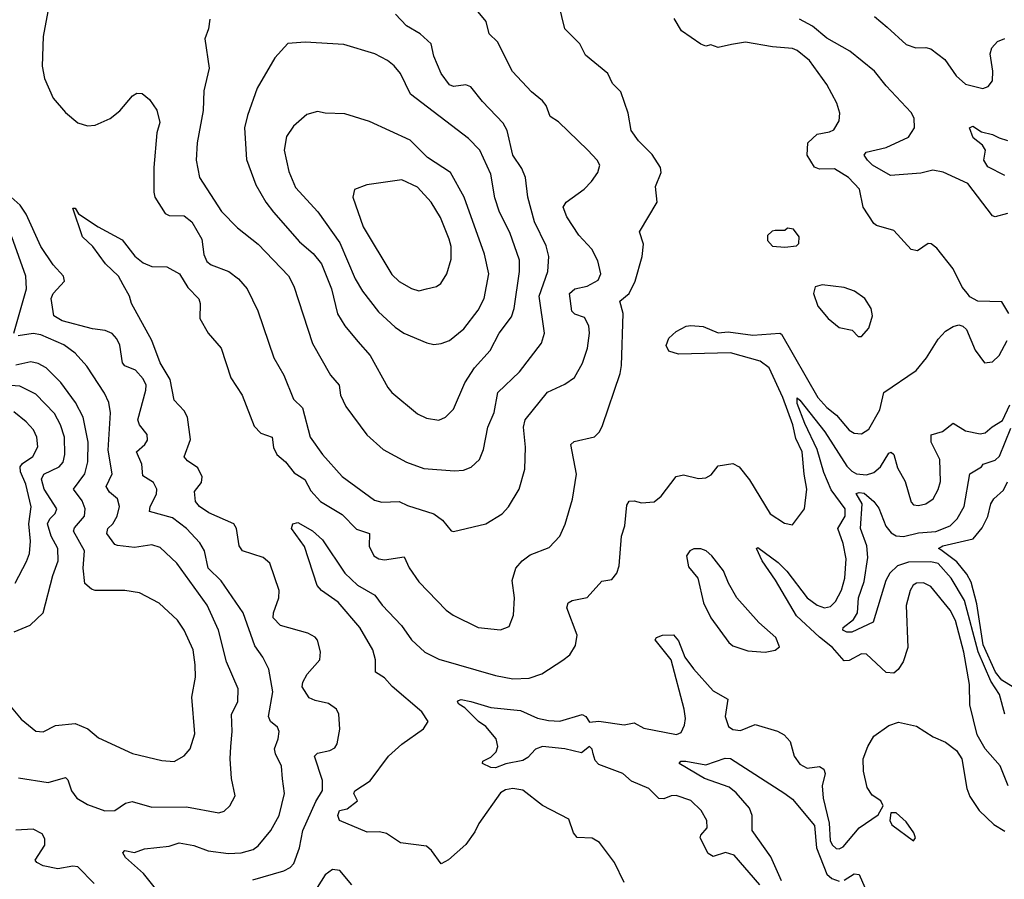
# Model space of a CAD drawing. Extents: x 1954678 to 2060275, y 904822 to 1016299.
# Tile 99 of 256: x 2030630 to 2034612, y 916178 to 919652. Entities that reach past the tile are written whole.
import ezdxf

# ---------------------------------------------------------------- set-up
doc = ezdxf.new("R2010")
doc.units = 0

msp = doc.modelspace()

# ---------------------------------------------------------------- linework, layer by layer
at = {"layer": '0CON20XD'}
for points in [[(2031173.3, 918955), (2031176.9, 918935), (2031218.3, 918868.3), (2031235, 918861.4), (2031295, 918858.9), (2031326.4, 918835), (2031366.2, 918765), (2031375, 918703.3), (2031386.5, 918675), (2031405, 918661.2), (2031475.7, 918635), (2031514.4, 918605), (2031549.5, 918565), (2031592.9, 918475), (2031658.1, 918285), (2031698.9, 918215), (2031737.8, 918117.8), (2031773.9, 918083.9), (2031805.4, 917965.4), (2031854.5, 917895), (2031935, 917806.2), (2032065, 917710), (2032095, 917702.7), (2032165, 917705.4), (2032198.1, 917688.1), (2032304.7, 917654.7), (2032339.8, 917629.8), (2032375, 917586.2), (2032385, 917584), (2032515, 917614.3), (2032581.4, 917655), (2032607.3, 917682.7), (2032650, 917755), (2032673.3, 917835), (2032675.5, 917925), (2032668.2, 918005), (2032675, 918034.2), (2032765, 918146.9), (2032835, 918178.6), (2032873.8, 918206.2), (2032906.7, 918263.3), (2032926.2, 918325), (2032934.6, 918385), (2032932.3, 918415), (2032915, 918448.1), (2032875, 918462.3), (2032863.6, 918473.7), (2032853.8, 918545), (2032875, 918564.5), (2032925.7, 918575.7), (2032970.3, 918599.7), (2032980, 918625), (2032968, 918678), (2032943.5, 918725), (2032891.7, 918781.7), (2032842.5, 918855), (2032827.8, 918895), (2032840, 918915), (2032912.6, 918967.4), (2032942.1, 918997.9), (2032968.1, 919035), (2032976.5, 919065), (2032965.5, 919085), (2032927.9, 919125), (2032809.1, 919239.1), (2032775, 919261.4), (2032758.8, 919305), (2032744, 919325), (2032700.2, 919360.2), (2032623.4, 919443.4), (2032563.2, 919563.2), (2032529.2, 919595), (2032517.1, 919645), (2032426.2, 919755)], [(2030743.6, 919685), (2030725.4, 919585), (2030721.1, 919465), (2030730.8, 919415), (2030765, 919335.7), (2030815, 919276.7), (2030865, 919235.6), (2030905, 919222.9), (2030935, 919225.8), (2030996.6, 919253.4), (2031035, 919283.8), (2031085.8, 919344.2), (2031104.1, 919355.9), (2031125, 919353.8), (2031155, 919330), (2031185, 919286.7), (2031196.9, 919236.9), (2031185.3, 919194.7), (2031172.7, 919055), (2031173.3, 918955)], [(2033132.8, 919162.8), (2033103.5, 919205), (2033091.2, 919275), (2033060.9, 919360.9), (2033028, 919395), (2033008.8, 919435), (2032918.8, 919508.8), (2032896.2, 919555), (2032834.3, 919615), (2032810, 919715)], [(2031399.2, 919655), (2031394.3, 919615), (2031378.6, 919575), (2031395.8, 919455.8), (2031374.5, 919365.5), (2031372.1, 919285), (2031347.3, 919155), (2031343.8, 919085), (2031357.3, 919015), (2031446.8, 918876.8), (2031510.5, 918810.5), (2031594.4, 918745), (2031716.7, 918616.7), (2031738.5, 918575), (2031815, 918344), (2031886.7, 918215), (2031922.7, 918175), (2031928.2, 918135), (2031948.5, 918088.5), (2032034, 917974), (2032100, 917915), (2032194, 917864), (2032265, 917838.5), (2032388.1, 917828.1), (2032425, 917831.8), (2032456.5, 917843.5), (2032490, 917875), (2032506.4, 917915), (2032523.3, 918005), (2032548.9, 918065), (2032564.1, 918145), (2032651.7, 918228.3), (2032740, 918345), (2032752.3, 918385), (2032731.2, 918535), (2032766.7, 918635), (2032769.7, 918695), (2032758.8, 918738.8), (2032712.7, 918835), (2032685.9, 918935), (2032676.4, 919015), (2032661.3, 919051.3), (2032624.6, 919105), (2032602.1, 919205), (2032585, 919234.3), (2032501.6, 919321.6), (2032455, 919380.5), (2032435, 919388.5), (2032385, 919381.8), (2032368.6, 919388.6), (2032334.4, 919435), (2032305.7, 919505), (2032294.2, 919555), (2032249.4, 919595), (2032195, 919627.5), (2032149.4, 919675)], [(2034630, 918465), (2034601.7, 918511.7), (2034505, 918514), (2034472.7, 918532.7), (2034463.3, 918545), (2034441.7, 918571.7), (2034405.5, 918645.5), (2034339.3, 918729.3), (2034317, 918747), (2034305, 918747.5), (2034261.7, 918718.3), (2034235, 918724), (2034165, 918800), (2034095, 918820.8), (2034085, 918828.8), (2034040.9, 918895), (2034027.3, 918967.3), (2033981.9, 919015), (2033925, 919049.1), (2033865, 919048.2), (2033845, 919056.4), (2033814.7, 919105), (2033817.2, 919155), (2033855, 919189.5), (2033905, 919198.5), (2033922.4, 919207.6), (2033943.9, 919243.9), (2033947.1, 919275), (2033935.6, 919315), (2033895, 919390), (2033825, 919487.8), (2033775, 919527.5), (2033755, 919536.4), (2033675, 919542.3), (2033565, 919561.8), (2033508.3, 919551.7), (2033455, 919539.4), (2033425, 919551.2), (2033405, 919545.8), (2033385, 919552.9), (2033307.2, 919607.2), (2033277, 919657)], [(2034625, 918868.5), (2034575, 918855.8), (2034565, 918859.2), (2034465, 918990.4), (2034365, 919036.5), (2034323.5, 919043.5), (2034275, 919032.2), (2034152.4, 919022.4), (2034079.1, 919065), (2034058.5, 919085), (2034045.8, 919105), (2034053.1, 919116.9), (2034135, 919135.4), (2034225, 919178), (2034249.4, 919215), (2034247.8, 919255), (2034235, 919277.5), (2034134.4, 919385), (2034087.8, 919445), (2033986.9, 919525), (2033895, 919578.2), (2033836.7, 919626.7), (2033784.3, 919655)], [(2034087.8, 919665), (2034138.3, 919621.7), (2034215, 919552), (2034255, 919538.5), (2034295, 919540.5), (2034315, 919534.4), (2034371.4, 919491.4), (2034417.8, 919425), (2034455, 919391.5), (2034525, 919374.4), (2034547.4, 919382.6), (2034564.5, 919405.5), (2034566.5, 919445), (2034555.7, 919515), (2034561.4, 919538.6), (2034585, 919563.8), (2034615, 919576.2)], [(2032325, 918032.9), (2032352.5, 918045), (2032385, 918077.5), (2032430, 918185), (2032469.1, 918245), (2032533.5, 918315), (2032568.8, 918385), (2032619.3, 918450.7), (2032630.6, 918485), (2032651.8, 918635), (2032650.9, 918680.9), (2032611.9, 918791.9), (2032570.4, 918875), (2032552.2, 918932.2), (2032535, 919028), (2032490.8, 919125), (2032445, 919172.5), (2032211.3, 919351.3), (2032170.5, 919435), (2032145, 919465.6), (2032118.1, 919488.1), (2032066.7, 919515), (2031941.7, 919551.7), (2031785, 919561.4), (2031714.2, 919555.8), (2031662.4, 919497.6), (2031591.1, 919375), (2031551.5, 919265), (2031540, 919215), (2031547, 919087), (2031585.3, 918985.3), (2031625.5, 918915), (2031656.4, 918875), (2031761.8, 918755), (2031817.6, 918707.6), (2031850.7, 918665), (2031891.6, 918565), (2031915, 918464), (2031944.8, 918414.7), (2031998.3, 918351.7), (2032047.3, 918295), (2032118.9, 918165), (2032135.7, 918145), (2032238.6, 918058.6), (2032275, 918041.1), (2032325, 918032.9)], [(2032305, 918340), (2032335, 918342.9), (2032367.8, 918355), (2032426.7, 918403.3), (2032485, 918478.1), (2032508.8, 918525), (2032527.3, 918625), (2032510, 918705), (2032427.4, 918935), (2032372.5, 919035), (2032280, 919095), (2032210, 919165), (2032045, 919241.4), (2031945, 919271.4), (2031865, 919274.2), (2031835, 919280.8), (2031790.9, 919269.1), (2031737.4, 919222.6), (2031709.3, 919180.7), (2031700, 919125), (2031719.1, 919039.1), (2031745, 918974.4), (2031835.8, 918875.8), (2031925, 918750.6), (2031986.7, 918605), (2032017.1, 918555), (2032081.5, 918471.5), (2032149.1, 918409.1), (2032184, 918385), (2032276.2, 918346.2), (2032305, 918340)], [(2034615, 919022.9), (2034545, 919058), (2034529.2, 919085), (2034536.7, 919125), (2034523.8, 919145), (2034486, 919175), (2034471.2, 919215), (2034485, 919222), (2034519.4, 919199.4), (2034565, 919188.5), (2034591.2, 919175), (2034625, 919164.4)], [(2031572.5, 916175), (2031698.2, 916211.8), (2031724.3, 916225.7), (2031738.4, 916241.6), (2031762.4, 916305), (2031775.2, 916375), (2031827.7, 916492.3), (2031855, 916536.7), (2031855, 916576.7), (2031822.5, 916675), (2031835, 916687.9), (2031885, 916697.5), (2031905, 916709.2), (2031914.5, 916725.5), (2031925.5, 916784.5), (2031920.8, 916845), (2031912, 916865), (2031878.7, 916888.7), (2031825, 916900), (2031801.1, 916911.1), (2031773.1, 916955), (2031775.6, 916975), (2031793.1, 917006.9), (2031844, 917065), (2031847.3, 917097.3), (2031834.2, 917144.2), (2031825, 917156), (2031795, 917172.9), (2031685, 917202.9), (2031654.7, 917234.7), (2031656.4, 917255), (2031678.5, 917315), (2031679.5, 917345), (2031642, 917455), (2031615, 917478.6), (2031530.8, 917505), (2031517.5, 917525), (2031506.9, 917595), (2031495.8, 917615), (2031395, 917658.4), (2031357.8, 917685), (2031341.1, 917705), (2031337.5, 917745), (2031365, 917781.2), (2031368.2, 917805), (2031350.8, 917840.8), (2031308.8, 917868.8), (2031295.6, 917885), (2031321.1, 917955), (2031308.9, 918045), (2031295, 918071.2), (2031255.4, 918115), (2031238.3, 918198.3), (2031198.9, 918265), (2031164.7, 918355), (2031082.2, 918505), (2031074, 918535), (2031048.8, 918581.2), (2031030, 918615), (2030977.3, 918665), (2030925.3, 918735.3), (2030883.8, 918775), (2030845, 918890), (2030855, 918890), (2030867.7, 918867.7), (2030947.5, 918815), (2031045, 918763.1), (2031096.1, 918696.1), (2031129.3, 918669.3), (2031165, 918655.3), (2031225, 918652.9), (2031276.7, 918625), (2031310.2, 918570.2), (2031354.5, 918524.5), (2031359.4, 918505), (2031358.1, 918445), (2031392.5, 918385), (2031444.3, 918325), (2031484, 918204), (2031530, 918135), (2031578.7, 918008.7), (2031605, 917981.2), (2031651.9, 917965), (2031656.8, 917923.2), (2031669.6, 917895), (2031705.6, 917865.6), (2031740, 917820), (2031783.4, 917793.4), (2031807.8, 917747.8), (2031846.5, 917705), (2031935, 917652.1), (2031992.7, 917592.7), (2032044.3, 917575), (2032043.5, 917523.5), (2032062.9, 917485), (2032082.7, 917472.7), (2032105, 917468.8), (2032185, 917480.8), (2032205, 917436), (2032245, 917380), (2032355.5, 917265.5), (2032383.8, 917245), (2032485, 917195.6), (2032575, 917185.7), (2032610.3, 917199.7), (2032627.1, 917245), (2032631.9, 917315), (2032622.5, 917385), (2032637.3, 917435), (2032661.9, 917465), (2032695, 917488.9), (2032771.7, 917518.3), (2032814.2, 917565), (2032836.4, 917613.6), (2032866.2, 917713.8), (2032882.1, 917815), (2032859.1, 917935), (2032873.2, 917946.8), (2032955, 917966), (2032975, 917986), (2032987.4, 918012.6), (2033058.3, 918221.7), (2033064.2, 918255), (2033071.1, 918465), (2033057.5, 918515), (2033094.7, 918545.3), (2033120, 918595), (2033148.2, 918695), (2033153.3, 918745), (2033137.5, 918795), (2033208.6, 918915), (2033202.1, 918977.9), (2033224.4, 919035), (2033221.5, 919055), (2033187.6, 919107.6), (2033132.8, 919162.8)], [(2032245, 918556.7), (2032275, 918564.3), (2032316.4, 918573.6), (2032333.9, 918586.1), (2032357.1, 918625), (2032374.6, 918685), (2032375.4, 918735), (2032367.7, 918765), (2032332.7, 918852.7), (2032294.5, 918915), (2032238.8, 918975), (2032175.5, 919004.5), (2032034.6, 918985.4), (2031984.4, 918965.6), (2031977.8, 918935), (2032019.2, 918815), (2032135, 918622.9), (2032165, 918594.5), (2032215, 918566.4), (2032245, 918556.7)], [(2031195, 916120.5), (2031130.6, 916200.6), (2031058, 916265), (2031046.7, 916285), (2031055, 916293.3), (2031095, 916285.7), (2031135, 916300.8), (2031235, 916311.5), (2031275, 916324.6), (2031335, 916313.6), (2031392.7, 916292.8), (2031475, 916281.9), (2031525.8, 916284.2), (2031575, 916297.8), (2031595, 916312.8), (2031645.7, 916374.3), (2031679.4, 916435), (2031700.7, 916525), (2031693.5, 916583.5), (2031688.5, 916635), (2031664.1, 916684.1), (2031660.4, 916705), (2031676, 916745), (2031680, 916775), (2031672.7, 916792.7), (2031645, 916815.7), (2031636.8, 916835), (2031654.3, 916935), (2031637.6, 917027.6), (2031613.8, 917075), (2031580.9, 917120.9), (2031534.6, 917255), (2031445, 917384.6), (2031392.3, 917435), (2031377.2, 917505), (2031358.1, 917538.1), (2031305, 917595.4), (2031248.1, 917638.1), (2031154.7, 917664.7), (2031158, 917685), (2031183.4, 917735), (2031184.6, 917755), (2031170.9, 917780.9), (2031128.6, 917808.6), (2031124.7, 917855), (2031102.5, 917905), (2031136.9, 917935), (2031147.3, 917952.7), (2031145.6, 917975), (2031114.1, 918014.1), (2031108.4, 918035), (2031140.7, 918155), (2031141.1, 918175), (2031130.1, 918200.1), (2031099.1, 918235), (2031055, 918253.3), (2031045.3, 918265), (2031035, 918336.2), (2031022.7, 918362.7), (2031003.6, 918383.6), (2030976.4, 918396.3), (2030925, 918403.3), (2030802, 918435), (2030767.8, 918455), (2030756.9, 918525), (2030765.7, 918545), (2030812, 918595), (2030807.5, 918615), (2030765, 918661.9), (2030715.8, 918735.8), (2030656.7, 918866.7), (2030632.6, 918902.6), (2030595.6, 918935)], [(2033725, 918733.3), (2033771.7, 918738.3), (2033781.7, 918748.3), (2033782.5, 918775), (2033760, 918805), (2033735, 918810), (2033725, 918800), (2033685, 918800), (2033673, 918797), (2033655, 918780), (2033655, 918760), (2033675, 918737.5), (2033725, 918733.3)], [(2030606.4, 918385), (2030657, 918565), (2030655.2, 918615), (2030598, 918775)], [(2034021.2, 918371.2), (2034035, 918371.2), (2034064.5, 918405.5), (2034078.6, 918455), (2034074.3, 918485), (2034048.6, 918525), (2034006.2, 918555), (2033965, 918570), (2033875, 918580), (2033847, 918573), (2033841.2, 918545), (2033858, 918495), (2033899.4, 918445), (2033945, 918407.5), (2033996.7, 918396.7), (2034021.2, 918371.2)], [(2032486.7, 916403.3), (2032471.1, 916368.9), (2032435, 916318.6), (2032365, 916255.7), (2032335, 916240), (2032295, 916294.2), (2032275, 916311.4), (2032170, 916325), (2032113, 916363), (2032085, 916370), (2032035, 916368.6), (2031924, 916415), (2031916.2, 916435), (2031923.3, 916455), (2031955, 916462.5), (2031995.7, 916495), (2031981.4, 916525), (2031986, 916535), (2032047.1, 916575), (2032122, 916675), (2032175, 916724), (2032263.9, 916786.1), (2032282.5, 916815), (2032256, 916855), (2032136.5, 916956.5), (2032105, 916992.1), (2032069.2, 917015), (2032069.5, 917065), (2032057.7, 917105), (2032005.2, 917195), (2031917.6, 917297.6), (2031850.6, 917345), (2031833.5, 917365), (2031782.5, 917522.5), (2031729.2, 917595), (2031735, 917613.8), (2031755, 917619.2), (2031815, 917585.5), (2031855, 917550), (2031945.4, 917415), (2031996, 917366), (2032065.8, 917325.8), (2032096.4, 917285), (2032173.7, 917203.7), (2032215, 917145.5), (2032268.1, 917095), (2032325, 917066.8), (2032555, 917002), (2032625, 916987.9), (2032690, 916990), (2032742.2, 917007.8), (2032826.3, 917063.7), (2032854.5, 917085.5), (2032877.9, 917122.1), (2032884.4, 917165), (2032843.5, 917275), (2032848, 917295), (2032865, 917304.4), (2032925, 917316.7), (2032985, 917383.3), (2033025, 917390), (2033045.5, 917414.5), (2033054.2, 917445), (2033064.4, 917565), (2033077, 917607), (2033085, 917690), (2033095, 917706.7), (2033115, 917708), (2033145, 917698.8), (2033196.2, 917703.8), (2033225, 917726.7), (2033285, 917806), (2033315, 917812), (2033375, 917798), (2033405, 917800), (2033427, 917813), (2033455, 917849.2), (2033515, 917858.1), (2033540, 917845), (2033581.7, 917791.7), (2033666, 917655), (2033723, 917617), (2033755, 917610), (2033804, 917675), (2033814.3, 917755), (2033802.3, 917815), (2033795.2, 917905), (2033769.7, 917959.7), (2033756.5, 918015), (2033716.2, 918125), (2033661, 918245), (2033625, 918272), (2033505, 918305.1), (2033295, 918299.7), (2033255, 918312.7), (2033244.4, 918335), (2033255.5, 918364.5), (2033285, 918392.5), (2033325, 918412.9), (2033344.4, 918415.6), (2033395, 918412.1), (2033455, 918387.1), (2033495, 918390), (2033595, 918377), (2033705, 918385.4), (2033711.6, 918381.6), (2033858.6, 918125), (2033895, 918084.1), (2033934, 918054), (2033985, 917993.3), (2034005, 917981.1), (2034035, 917977.8), (2034065, 917997.5), (2034108.2, 918075), (2034125, 918146), (2034255.5, 918234.5), (2034298, 918285), (2034345, 918361.2), (2034375, 918393.8), (2034405, 918412), (2034428.3, 918418.3), (2034445, 918413.3), (2034459.5, 918399.5), (2034495, 918316.7), (2034532.5, 918265), (2034565, 918270), (2034592, 918295), (2034624.2, 918355)], [(2030625, 916588.1), (2030745, 916568.2), (2030815, 916589.2), (2030825, 916580), (2030839.4, 916535), (2030861.4, 916505), (2030905, 916480.4), (2030975, 916454.5), (2031015, 916455.6), (2031057.5, 916485), (2031085, 916492.5), (2031165, 916468.8), (2031305, 916470.4), (2031435, 916445.8), (2031457, 916453), (2031480, 916475), (2031501.2, 916515), (2031487.1, 916585), (2031481.5, 916665), (2031484.5, 916715), (2031490, 916775), (2031487.3, 916845), (2031512.9, 916895), (2031513.2, 916946.8), (2031466.2, 917056.2), (2031434, 917185), (2031388.4, 917285), (2031265.4, 917455), (2031198.3, 917518.3), (2031165, 917530), (2031095, 917518.7), (2031026.3, 917526.3), (2031015, 917531.4), (2030982.1, 917575), (2030986.2, 917595), (2031006.7, 917615), (2031024.7, 917645), (2031033.8, 917685), (2031025.5, 917715), (2030992.8, 917742.8), (2030980.4, 917765), (2031003.9, 917816.1), (2030987.4, 917912.6), (2030997, 918063), (2030990.8, 918105), (2030973, 918143), (2030901.9, 918251.9), (2030854.4, 918305), (2030808.7, 918338.7), (2030715, 918378.3), (2030685, 918384.3), (2030624.1, 918374.1)], [(2030595, 916874), (2030635.7, 916825), (2030695, 916775.8), (2030725, 916773.3), (2030775, 916799.4), (2030855, 916806.7), (2030906, 916786), (2030948.9, 916748.9), (2031086.2, 916686.2), (2031205, 916657.5), (2031255, 916653.5), (2031295, 916676.9), (2031319.1, 916705), (2031338.5, 916765), (2031326.3, 916913.7), (2031340.9, 916995), (2031340.4, 917045), (2031331.5, 917105), (2031295, 917184.3), (2031268.1, 917225), (2031193.6, 917293.6), (2031115, 917335.5), (2031055, 917344.4), (2030935, 917345.5), (2030920.5, 917350.5), (2030893.8, 917373.8), (2030886.5, 917435), (2030892.7, 917505), (2030847.5, 917585), (2030851.7, 917598.3), (2030892.2, 917645), (2030894.7, 917675), (2030883.2, 917706.8), (2030847.3, 917755), (2030893, 917817), (2030905.2, 917865), (2030906.5, 917945), (2030886.3, 918046.3), (2030855.3, 918105), (2030795.9, 918185.9), (2030737.5, 918245), (2030705, 918262.7), (2030675, 918269.4), (2030615, 918255.8)], [(2030608.3, 917178.3), (2030672, 917205), (2030725.4, 917254.6), (2030764.2, 917405), (2030785.9, 917465), (2030783.8, 917515), (2030758, 917565), (2030742.4, 917615), (2030751.9, 917635), (2030774, 917656), (2030780.8, 917675), (2030729, 917755), (2030718.1, 917795), (2030727.9, 917815), (2030790, 917845), (2030806, 917864), (2030812.1, 917895), (2030811, 917965), (2030795.8, 918015), (2030770.9, 918060.9), (2030695, 918138), (2030631.1, 918171.1), (2030556.2, 918176.2)], [(2034628, 916555), (2034595, 916636.2), (2034535.5, 916705.5), (2034502.1, 916762.1), (2034472.8, 916882.8), (2034471.2, 916965), (2034449.2, 917095), (2034415, 917224), (2034393.1, 917265), (2034315, 917361.5), (2034285, 917376.2), (2034257.5, 917375), (2034243.3, 917366.7), (2034231.1, 917345), (2034215.5, 917284.5), (2034221.8, 917115), (2034203.4, 917056.6), (2034182.5, 917025), (2034165, 917011.4), (2034135, 917014), (2034055, 917087.9), (2034035, 917089.6), (2033985, 917061.8), (2033965, 917060.9), (2033916.9, 917115), (2033865, 917156.8), (2033771.9, 917241.9), (2033687, 917387.1), (2033632.9, 917465), (2033610, 917515), (2033615, 917519.2), (2033698, 917458), (2033732.7, 917422.7), (2033815, 917315.8), (2033855, 917285.3), (2033885, 917275.3), (2033909.6, 917280.4), (2033929.4, 917300.6), (2033954.2, 917345.8), (2033966.8, 917395), (2033973.1, 917473.1), (2033960.6, 917535), (2033939.2, 917595), (2033968.2, 917645), (2033968.8, 917675), (2033911.8, 917751.8), (2033882.5, 917822.5), (2033855.1, 917915), (2033805, 918020.4), (2033775, 918101.2), (2033775, 918123.3), (2033785, 918114.4), (2033886.3, 917986.3), (2033975, 917846.9), (2033995, 917826.8), (2034015, 917817.1), (2034055, 917812.2), (2034085, 917821.8), (2034112.1, 917845), (2034145, 917899.5), (2034155, 917904.4), (2034165.2, 917895.3), (2034180.6, 917840.6), (2034211.1, 917785), (2034235, 917702.5), (2034245, 917691.2), (2034265, 917689.2), (2034295, 917695.8), (2034324.4, 917715.6), (2034345, 917753.8), (2034353.8, 917785), (2034351.5, 917875), (2034316.2, 917945), (2034316.4, 917973.6), (2034362.1, 917987.9), (2034405, 918022), (2034455, 917990.9), (2034515, 917978.9), (2034535, 917982.5), (2034562.8, 918007.2), (2034605, 918031.5), (2034634.1, 918095.9)], [(2030611.8, 917375), (2030658.2, 917461.8), (2030669.6, 917495), (2030674.1, 917545), (2030666.6, 917615), (2030676.9, 917683.1), (2030654.5, 917775), (2030633.2, 917825), (2030632, 917845), (2030641.6, 917858.4), (2030683.4, 917886.6), (2030704.1, 917925.9), (2030699.3, 917965), (2030685.4, 917995), (2030656.8, 918026.8), (2030607.1, 918067.1)], [(2034614.4, 916844.4), (2034593.3, 916925), (2034558.3, 916978.3), (2034507.1, 917097.1), (2034450.7, 917305), (2034396.7, 917395), (2034345, 917453.6), (2034315, 917460.7), (2034225, 917458.9), (2034180.5, 917445), (2034149.6, 917415), (2034133.8, 917385), (2034082.4, 917217.6), (2033995, 917176), (2033975, 917176.4), (2033958.6, 917185), (2033960, 917195), (2034001.7, 917228.3), (2034018.6, 917255), (2034022.9, 917315), (2034045, 917381.9), (2034061, 917479), (2034056.2, 917525), (2034030.5, 917595), (2034037.5, 917695), (2034013.6, 917736.4), (2034025, 917741.3), (2034045, 917738.6), (2034085, 917704.5), (2034105, 917678.1), (2034133.3, 917605), (2034155, 917578.4), (2034175, 917566.6), (2034205, 917563.8), (2034265, 917577.5), (2034335, 917583.4), (2034393.5, 917606.5), (2034422.3, 917635), (2034450.2, 917685), (2034472.7, 917817.2), (2034520, 917845), (2034526.7, 917855), (2034575, 917872.4), (2034592.5, 917887.5), (2034639.2, 918000.8)], [(2034665, 916942.9), (2034602.4, 916982.4), (2034576, 917015), (2034527.2, 917125), (2034501.1, 917291.1), (2034478.4, 917378.4), (2034461.1, 917411.1), (2034420.9, 917460.9), (2034355, 917510), (2034345.8, 917515), (2034364.2, 917525), (2034486.4, 917553.6), (2034522.3, 917597.7), (2034545.9, 917644.1), (2034557.8, 917695), (2034569.5, 917715), (2034609.2, 917750.8), (2034625.5, 917784.5)], [(2033645, 917095.8), (2033685, 917103.3), (2033703, 917117), (2033688, 917155), (2033619.2, 917215), (2033530, 917315), (2033496.2, 917375), (2033476.7, 917425), (2033430, 917485), (2033406.7, 917505), (2033385, 917513.8), (2033357, 917513), (2033340, 917505), (2033327.5, 917485), (2033335, 917440), (2033372.5, 917395), (2033395.8, 917295), (2033425, 917233.8), (2033497.5, 917135), (2033515, 917121.4), (2033575, 917101.4), (2033645, 917095.8)], [(2033623.6, 916155), (2033520, 916275), (2033484.7, 916285.3), (2033435, 916269.4), (2033415, 916281.4), (2033382.5, 916345), (2033384.5, 916355.5), (2033410, 916385), (2033408.6, 916415), (2033386.2, 916456.2), (2033345, 916495.6), (2033285, 916515.6), (2033264.5, 916515.5), (2033235, 916502.5), (2033215, 916504.5), (2033174.5, 916544.5), (2033104.6, 916574.6), (2033070, 916605), (2032972, 916642), (2032958.2, 916658.2), (2032949.1, 916685), (2032945, 916703.3), (2032935, 916713.8), (2032901.7, 916688.3), (2032835, 916704.5), (2032745, 916714.8), (2032716.1, 916703.9), (2032685, 916670), (2032665, 916658.1), (2032595.9, 916644.1), (2032555, 916627.8), (2032535, 916628.8), (2032502.5, 916645), (2032503.3, 916655), (2032535, 916671.4), (2032557.1, 916692.9), (2032563.8, 916715), (2032556.5, 916745), (2032515.3, 916795.3), (2032485.6, 916815), (2032430.6, 916870.6), (2032406.2, 916885), (2032401.2, 916895), (2032405, 916900), (2032415, 916903.8), (2032455, 916896.9), (2032535, 916872.5), (2032655, 916860.4), (2032725, 916828.9), (2032769.1, 916819.1), (2032815, 916817), (2032905, 916843.1), (2032919.2, 916835), (2032935, 916813.3), (2032973, 916817), (2033075, 916801.8), (2033115, 916810), (2033155, 916788.8), (2033286.7, 916763.3), (2033305, 916771.4), (2033319.5, 916800.5), (2033322.9, 916827.1), (2033317.6, 916865), (2033264.5, 917065), (2033200.8, 917145), (2033206, 917155), (2033230, 917165), (2033275, 917165.9), (2033295, 917141.4), (2033320.4, 917075), (2033355, 917027.7), (2033435, 916940), (2033494.3, 916905), (2033483.5, 916835), (2033497.1, 916795), (2033515, 916782.5), (2033545, 916778.9), (2033605, 916802.9), (2033695, 916776.2), (2033722.1, 916762.1), (2033746.7, 916735), (2033762.5, 916675), (2033785, 916643.3), (2033815, 916627.3), (2033865, 916632.9), (2033882.2, 916622.2), (2033887.5, 916605), (2033875.9, 916555), (2033879.2, 916505), (2033904.4, 916405), (2033908.1, 916335), (2033916.5, 916316.5), (2033932, 916302), (2033945, 916300.8), (2033960.7, 916309.3), (2034025, 916385.7), (2034101.7, 916438.3), (2034122.5, 916475), (2034113.3, 916495), (2034077.3, 916517.3), (2034058.3, 916548.3), (2034043.1, 916615), (2034041.8, 916665), (2034060.9, 916715), (2034085, 916755.6), (2034145, 916799.5), (2034185, 916812.5), (2034257.2, 916797.2), (2034325, 916754), (2034375, 916732), (2034418.7, 916698.7), (2034440, 916665), (2034460.6, 916545), (2034472.6, 916512.6), (2034511.2, 916455), (2034569.3, 916399.3), (2034615, 916372.5)], [(2033711.7, 916171.7), (2033668.4, 916268.4), (2033592.7, 916375), (2033593.1, 916435), (2033581.3, 916465), (2033527.6, 916527.6), (2033499.9, 916549.9), (2033400, 916585), (2033296.7, 916645), (2033304.3, 916655.7), (2033324.3, 916655.7), (2033405, 916640), (2033483, 916667), (2033505, 916665.6), (2033724.1, 916524.1), (2033755, 916501.1), (2033845, 916395.4), (2033852.5, 916305), (2033895, 916198.8), (2033915, 916180.4), (2033945, 916169.7)], [(2033074.5, 916164.5), (2033036, 916245), (2032975, 916326.7), (2032945, 916343.8), (2032885, 916346), (2032870, 916365), (2032851.2, 916421.2), (2032745, 916475.8), (2032665, 916538.1), (2032624.5, 916544.5), (2032595, 916538.5), (2032575, 916526.4), (2032486.7, 916403.3)], [(2034245, 916332.5), (2034252.5, 916345), (2034246.2, 916365), (2034215, 916410), (2034175, 916446.7), (2034153.3, 916446.7), (2034148.8, 916415), (2034157.7, 916397.7), (2034245, 916332.5)], [(2030930.8, 916160.8), (2030865, 916227.3), (2030845, 916230.8), (2030785, 916220), (2030725, 916232.2), (2030700, 916245), (2030693.3, 916255), (2030731.5, 916315), (2030731.4, 916341.4), (2030720.9, 916360.9), (2030685, 916379.5), (2030615, 916376)], [(2031973.1, 916155), (2031925, 916212.9), (2031895, 916217.5), (2031865.6, 916195), (2031833.9, 916145)], [(2033965, 916173.5), (2034005, 916199.6), (2034025, 916196.4), (2034104.8, 916015)]]:
    msp.add_lwpolyline(points, dxfattribs=at)

doc.saveas('drawing.dxf')
